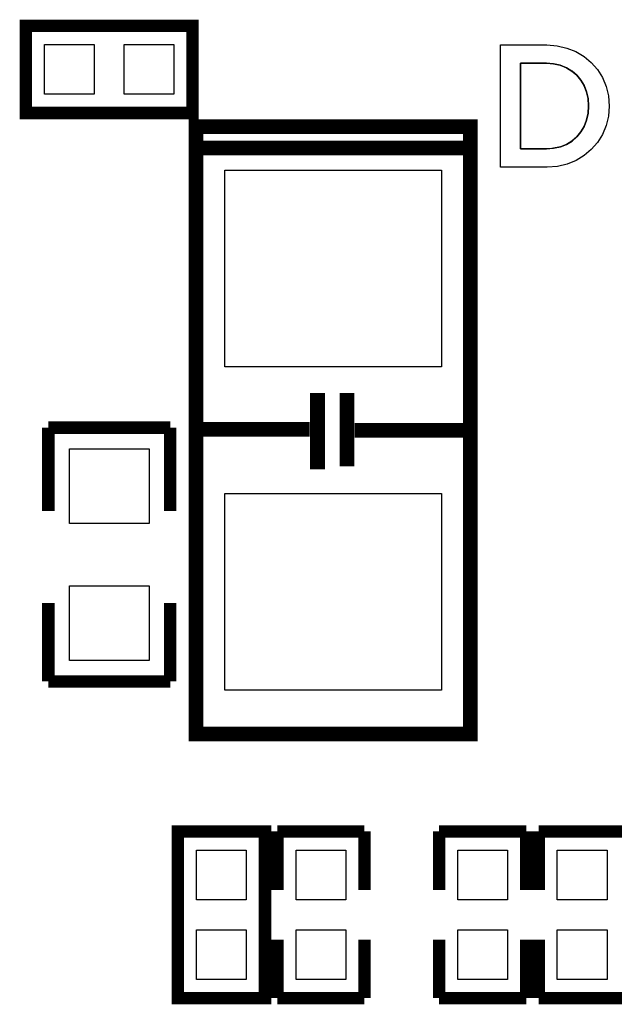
# Model space of a CAD drawing. Extents: x -181 to 108, y -18 to 160.
# Tile 5 of 17: x 14 to 20, y 12 to 22. Entities that reach past the tile are written whole.
import ezdxf

# ---------------------------------------------------------------- set-up
doc = ezdxf.new("R2010")
doc.units = 0
for name, color, linetype in [('BOARD_GEOMETRY_SILKSCREEN_TOP', 1, 'CONTINUOUS'), ('PACKAGE_GEOMETRY_SILKSCREEN_TOP', 4, 'CONTINUOUS'), ('PIN_TOP', 5, 'CONTINUOUS')]:
    doc.layers.add(name, color=color, linetype=linetype)

msp = doc.modelspace()

# ---------------------------------------------------------------- linework, layer by layer
at = {"layer": 'BOARD_GEOMETRY_SILKSCREEN_TOP'}
for points in [[(18.85315, 21.80463), (18.85315, 21.839682)], [(18.85315, 21.839682), (18.866612, 21.839682)], [(18.866612, 21.839682), (18.902426, 21.839682)], [(18.902426, 21.839682), (18.955512, 21.839682)], [(18.955512, 21.839682), (19.020028, 21.839682)], [(19.020028, 21.839682), (19.090132, 21.839682)], [(19.090132, 21.839682), (19.160236, 21.839682)], [(19.160236, 21.839682), (19.224752, 21.839682)], [(19.224752, 21.839682), (19.277584, 21.839682)], [(19.277584, 21.839682), (19.313652, 21.839682)], [(19.313652, 21.839682), (19.32686, 21.839682)], [(19.32686, 21.839682), (19.43227, 21.831808)], [(19.43227, 21.831808), (19.53133, 21.808694)], [(18.85315, 21.709888), (18.85315, 21.80463)], [(19.53133, 21.808694), (19.62277, 21.771864)], [(19.62277, 21.771864), (19.706082, 21.722334)], [(19.706082, 21.722334), (19.779742, 21.660866)], [(18.85315, 21.570442), (18.85315, 21.709888)], [(19.065494, 21.652738), (19.058128, 21.652738)], [(19.058128, 21.652738), (19.058128, 20.779994)], [(19.065494, 21.652738), (19.058128, 21.652738)], [(19.058128, 21.652738), (19.058128, 21.628354)], [(19.058128, 21.628354), (19.058128, 21.561806)], [(19.08556, 21.652738), (19.065494, 21.652738)], [(19.08556, 21.652738), (19.065494, 21.652738)], [(19.115024, 21.652738), (19.08556, 21.652738)], [(19.115024, 21.652738), (19.08556, 21.652738)], [(19.150838, 21.652738), (19.115024, 21.652738)], [(19.150838, 21.652738), (19.115024, 21.652738)], [(19.189954, 21.652738), (19.150838, 21.652738)], [(19.189954, 21.652738), (19.150838, 21.652738)], [(19.228816, 21.652738), (19.189954, 21.652738)], [(19.228816, 21.652738), (19.189954, 21.652738)], [(19.26463, 21.652738), (19.228816, 21.652738)], [(19.26463, 21.652738), (19.228816, 21.652738)], [(19.294094, 21.652738), (19.26463, 21.652738)], [(19.294094, 21.652738), (19.26463, 21.652738)], [(19.31416, 21.652738), (19.294094, 21.652738)], [(19.31416, 21.652738), (19.294094, 21.652738)], [(19.321526, 21.652738), (19.31416, 21.652738)], [(19.321526, 21.652738), (19.31416, 21.652738)], [(19.395186, 21.647404), (19.321526, 21.652738)], [(19.395186, 21.647404), (19.321526, 21.652738)], [(19.395694, 21.647404), (19.395186, 21.647404)], [(19.463512, 21.632164), (19.395186, 21.647404)], [(19.463512, 21.632164), (19.395694, 21.647404)], [(19.464274, 21.631656), (19.463512, 21.632164)], [(19.52625, 21.607272), (19.463512, 21.632164)], [(19.52625, 21.607272), (19.464274, 21.631656)], [(19.779742, 21.660866), (19.84248, 21.58873)], [(18.85315, 21.40077), (18.85315, 21.570442)], [(19.058128, 21.561806), (19.058128, 21.46427)], [(19.527012, 21.606764), (19.52625, 21.607272)], [(19.582638, 21.57349), (19.52625, 21.607272)], [(19.582638, 21.57349), (19.527012, 21.606764)], [(19.5834, 21.572982), (19.582638, 21.57349)], [(19.631914, 21.53158), (19.582638, 21.57349)], [(19.631914, 21.53158), (19.5834, 21.572982)], [(19.632676, 21.530818), (19.631914, 21.53158)], [(19.67357, 21.481796), (19.631914, 21.53158)], [(19.67357, 21.481796), (19.632676, 21.530818)], [(19.84248, 21.58873), (19.89328, 21.507196)], [(19.058128, 21.46427), (19.058128, 21.345398)], [(19.674332, 21.481034), (19.67357, 21.481796)], [(19.707352, 21.425154), (19.67357, 21.481796)], [(19.707352, 21.425154), (19.674332, 21.481034)], [(19.707606, 21.424138), (19.707352, 21.425154)], [(19.73199, 21.361654), (19.707352, 21.425154)], [(19.73199, 21.361654), (19.707606, 21.424138)], [(19.89328, 21.507196), (19.931126, 21.41728)], [(19.931126, 21.41728), (19.954494, 21.319998)], [(18.85315, 21.216366), (18.85315, 21.40077)], [(19.058128, 21.345398), (19.058128, 21.216366)], [(19.732244, 21.361146), (19.73199, 21.361654)], [(19.74723, 21.292566), (19.73199, 21.361654)], [(19.74723, 21.292566), (19.732244, 21.361146)], [(19.954494, 21.319998), (19.962622, 21.216366)], [(18.85315, 21.031962), (18.85315, 21.216366)], [(19.058128, 21.216366), (19.058128, 21.087334)], [(19.747484, 21.291804), (19.74723, 21.292566)], [(19.752564, 21.218144), (19.74723, 21.292566)], [(19.752564, 21.218144), (19.747484, 21.291804)], [(19.747484, 21.142706), (19.752564, 21.218144)], [(19.747484, 21.142706), (19.752564, 21.218144)], [(19.962622, 21.216366), (19.954748, 21.113242)], [(19.732244, 21.072856), (19.747484, 21.142706)], [(19.732244, 21.072856), (19.74723, 21.142452)], [(19.74723, 21.142452), (19.747484, 21.142706)], [(19.954748, 21.113242), (19.93138, 21.016214)], [(18.85315, 20.86229), (18.85315, 21.031962)], [(19.058128, 21.087334), (19.058128, 20.968462)], [(19.674332, 20.951698), (19.707606, 21.008848)], [(19.707352, 21.00834), (19.707606, 21.008848)], [(19.707606, 21.008848), (19.732244, 21.072856)], [(19.707606, 21.008848), (19.73199, 21.072348)], [(19.73199, 21.072348), (19.732244, 21.072856)], [(19.93138, 21.016214), (19.893788, 20.926298)], [(19.058128, 20.968462), (19.058128, 20.870926)], [(19.632676, 20.90166), (19.674332, 20.951698)], [(19.632676, 20.90166), (19.67357, 20.950936)], [(19.67357, 20.950936), (19.674332, 20.951698)], [(19.674332, 20.951698), (19.707352, 21.00834)], [(19.893788, 20.926298), (19.843242, 20.844764)], [(18.85315, 20.722844), (18.85315, 20.86229)], [(19.058128, 20.870926), (19.058128, 20.804378)], [(19.464274, 20.800568), (19.527012, 20.82546)], [(19.464274, 20.800568), (19.52625, 20.825206)], [(19.52625, 20.825206), (19.527012, 20.82546)], [(19.527012, 20.82546), (19.5834, 20.859496)], [(19.527012, 20.82546), (19.582638, 20.858988)], [(19.582638, 20.858988), (19.5834, 20.859496)], [(19.5834, 20.859496), (19.632676, 20.90166)], [(19.5834, 20.859496), (19.631914, 20.901152)], [(19.631914, 20.901152), (19.632676, 20.90166)], [(19.843242, 20.844764), (19.780758, 20.772374)], [(18.85315, 20.628102), (18.85315, 20.722844)], [(19.058128, 20.804378), (19.058128, 20.779994)], [(19.058128, 20.779994), (19.065494, 20.779994)], [(19.058128, 20.779994), (19.065494, 20.779994)], [(19.065494, 20.779994), (19.08556, 20.779994)], [(19.065494, 20.779994), (19.08556, 20.779994)], [(19.08556, 20.779994), (19.115024, 20.779994)], [(19.08556, 20.779994), (19.115024, 20.779994)], [(19.115024, 20.779994), (19.150838, 20.779994)], [(19.115024, 20.779994), (19.150838, 20.779994)], [(19.150838, 20.779994), (19.189954, 20.779994)], [(19.150838, 20.779994), (19.189954, 20.779994)], [(19.189954, 20.779994), (19.228816, 20.779994)], [(19.189954, 20.779994), (19.228816, 20.779994)], [(19.228816, 20.779994), (19.26463, 20.779994)], [(19.228816, 20.779994), (19.26463, 20.779994)], [(19.26463, 20.779994), (19.294094, 20.779994)], [(19.26463, 20.779994), (19.294094, 20.779994)], [(19.294094, 20.779994), (19.31416, 20.779994)], [(19.294094, 20.779994), (19.31416, 20.779994)], [(19.31416, 20.779994), (19.321526, 20.779994)], [(19.31416, 20.779994), (19.321526, 20.779994)], [(19.321526, 20.779994), (19.395186, 20.785328)], [(19.321526, 20.779994), (19.395694, 20.785328)], [(19.395186, 20.785328), (19.395694, 20.785328)], [(19.395694, 20.785328), (19.463512, 20.800568)], [(19.395694, 20.785328), (19.464274, 20.800568)], [(19.463512, 20.800568), (19.464274, 20.800568)], [(19.707606, 20.710906), (19.624802, 20.661122)], [(19.780758, 20.772374), (19.707606, 20.710906)], [(18.85315, 20.59305), (18.85315, 20.628102)], [(19.533616, 20.624038), (19.435318, 20.600924)], [(19.624802, 20.661122), (19.533616, 20.624038)], [(18.866612, 20.59305), (18.85315, 20.59305)], [(18.902934, 20.59305), (18.866612, 20.59305)], [(18.956274, 20.59305), (18.902934, 20.59305)], [(19.021298, 20.59305), (18.956274, 20.59305)], [(19.09191, 20.59305), (19.021298, 20.59305)], [(19.162522, 20.59305), (19.09191, 20.59305)], [(19.227546, 20.59305), (19.162522, 20.59305)], [(19.280886, 20.59305), (19.227546, 20.59305)], [(19.317208, 20.59305), (19.280886, 20.59305)], [(19.330416, 20.59305), (19.317208, 20.59305)], [(19.435318, 20.600924), (19.330416, 20.59305)]]:
    msp.add_lwpolyline(points, dxfattribs=at)
for points in [[(19.893788, 20.926298), (19.843242, 20.844764), (19.780758, 20.772374), (19.707606, 20.710906), (19.624802, 20.661122), (19.533616, 20.624038), (19.435318, 20.600924), (19.330416, 20.59305), (18.85315, 20.59305), (18.85315, 21.839682), (19.32686, 21.839682), (19.43227, 21.831808), (19.53133, 21.808694), (19.62277, 21.771864), (19.706082, 21.722334), (19.779742, 21.660866), (19.84248, 21.58873), (19.89328, 21.507196), (19.931126, 21.41728), (19.954494, 21.319998), (19.962622, 21.216366), (19.954748, 21.113242), (19.93138, 21.016214)], [(19.395186, 21.647404), (19.463512, 21.632164), (19.52625, 21.607272), (19.582892, 21.573236), (19.631914, 21.53158), (19.67357, 21.481796), (19.707352, 21.425154), (19.73199, 21.361654), (19.74723, 21.292566), (19.75231, 21.216366), (19.747484, 21.143214), (19.73199, 21.072348), (19.707606, 21.009102), (19.674332, 20.951698), (19.632676, 20.901914), (19.582892, 20.859242), (19.527012, 20.82546), (19.464274, 20.800568), (19.395694, 20.785328), (19.395186, 20.785328), (19.384264, 20.784566), (19.37766, 20.784058), (19.321526, 20.779994), (19.058128, 20.779994), (19.058128, 21.652738), (19.321526, 21.652738)]]:
    msp.add_lwpolyline(points, close=True, dxfattribs=at)
at = {"layer": 'PACKAGE_GEOMETRY_SILKSCREEN_TOP'}
for points, const_width in [([(15.7099, 22.0345), (15.7099, 21.1455), (14.0081, 21.1455), (14.0081, 22.0345), (15.7099, 22.0345)], 0.127), ([(15.744952, 21.00707), (18.545048, 21.00707), (18.545048, 14.80693), (15.744952, 14.80693), (15.744952, 21.00707)], 0.150114), ([(18.545048, 20.787106), (15.79499, 20.787106)], 0.150114), ([(16.98498, 18.286984), (16.98498, 17.50695)], 0.150114), ([(17.284954, 18.286984), (17.284954, 17.536922)], 0.150114), ([(15.4813, 17.9324), (14.2367, 17.9324)], 0.127), ([(14.2367, 17.9324), (14.2367, 17.0815)], 0.127), ([(15.4813, 17.9324), (15.4813, 17.0815)], 0.127), ([(16.90497, 17.916906), (15.755112, 17.916906)], 0.150114), ([(18.515076, 17.907), (17.364964, 17.907)], 0.150114), ([(14.2367, 15.3416), (14.2367, 16.1417)], 0.127), ([(15.4813, 15.3416), (15.4813, 16.1417)], 0.127), ([(15.4813, 15.3416), (14.2367, 15.3416)], 0.127), ([(15.559532, 13.81125), (16.448532, 13.81125), (16.448532, 12.10945), (15.559532, 12.10945), (15.559532, 13.81125)], 0.127), ([(17.464532, 13.81125), (16.575532, 13.81125)], 0.127), ([(16.575532, 13.81125), (16.575532, 13.21435)], 0.127), ([(17.464532, 13.21435), (17.464532, 13.81125)], 0.127), ([(19.115532, 13.81125), (18.226532, 13.81125)], 0.127), ([(18.226532, 13.81125), (18.226532, 13.21435)], 0.127), ([(19.115532, 13.21435), (19.115532, 13.81125)], 0.127), ([(20.131532, 13.81125), (19.242532, 13.81125)], 0.127), ([(19.242532, 13.81125), (19.242532, 13.21435)], 0.127), ([(16.575532, 12.70635), (16.575532, 12.10945)], 0.127), ([(17.464532, 12.10945), (17.464532, 12.70635)], 0.127), ([(18.226532, 12.70635), (18.226532, 12.10945)], 0.127), ([(19.115532, 12.10945), (19.115532, 12.70635)], 0.127), ([(19.242532, 12.70635), (19.242532, 12.10945)], 0.127), ([(16.575532, 12.10945), (17.464532, 12.10945)], 0.127), ([(18.226532, 12.10945), (19.115532, 12.10945)], 0.127), ([(19.242532, 12.10945), (20.131532, 12.10945)], 0.127)]:
    msp.add_lwpolyline(points, dxfattribs=dict(at, const_width=const_width))
at = {"layer": 'PIN_TOP'}
for points in [[(14.1986, 21.336), (14.1986, 21.844), (14.7066, 21.844), (14.7066, 21.336)], [(15.0114, 21.336), (15.0114, 21.844), (15.5194, 21.844), (15.5194, 21.336)], [(16.0401, 20.5613), (18.2499, 20.5613), (18.2499, 18.5547), (16.0401, 18.5547)], [(14.4526, 17.7165), (15.2654, 17.7165), (15.2654, 16.9545), (14.4526, 16.9545)], [(16.0401, 17.2593), (18.2499, 17.2593), (18.2499, 15.2527), (16.0401, 15.2527)], [(14.4526, 16.3195), (15.2654, 16.3195), (15.2654, 15.5575), (14.4526, 15.5575)], [(16.258032, 13.11275), (15.750032, 13.11275), (15.750032, 13.62075), (16.258032, 13.62075)], [(17.274032, 13.11275), (16.766032, 13.11275), (16.766032, 13.62075), (17.274032, 13.62075)], [(18.925032, 13.11275), (18.417032, 13.11275), (18.417032, 13.62075), (18.925032, 13.62075)], [(19.941032, 13.11275), (19.433032, 13.11275), (19.433032, 13.62075), (19.941032, 13.62075)], [(16.258032, 12.29995), (15.750032, 12.29995), (15.750032, 12.80795), (16.258032, 12.80795)], [(17.274032, 12.29995), (16.766032, 12.29995), (16.766032, 12.80795), (17.274032, 12.80795)], [(18.925032, 12.29995), (18.417032, 12.29995), (18.417032, 12.80795), (18.925032, 12.80795)], [(19.941032, 12.29995), (19.433032, 12.29995), (19.433032, 12.80795), (19.941032, 12.80795)]]:
    msp.add_lwpolyline(points, close=True, dxfattribs=at)

doc.saveas('drawing.dxf')
